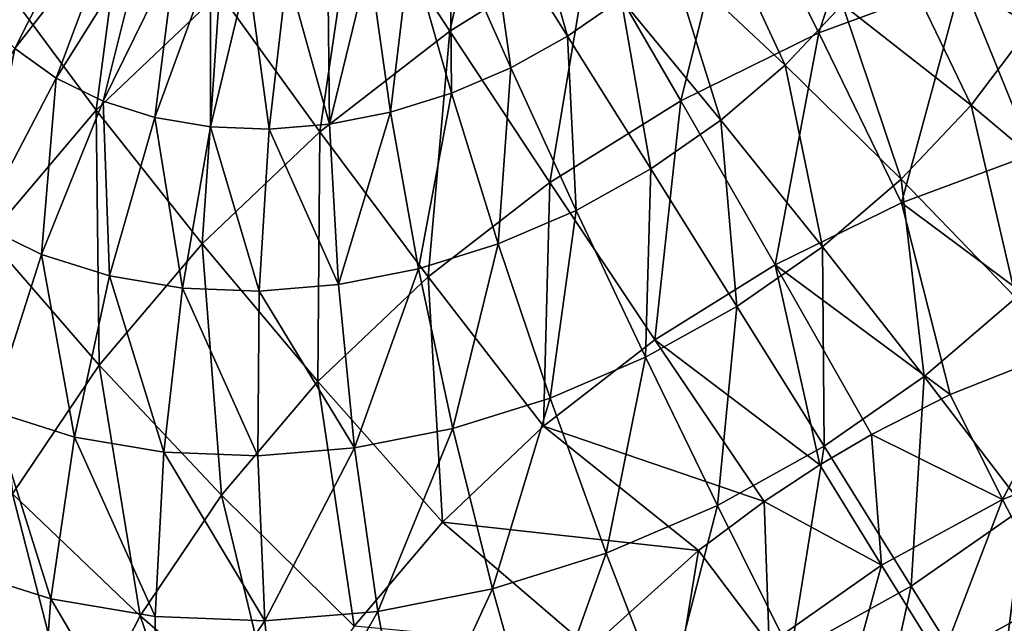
# Model space of a CAD drawing. Header units: millimetres. Extents: x 0 to 1220, y 0 to 506.
# Tile 74 of 256: x 57 to 79, y 414 to 427. Entities that reach past the tile are written whole.
import ezdxf

# ---------------------------------------------------------------- set-up
doc = ezdxf.new("R2010")
doc.units = ezdxf.units.MM
doc.header["$LTSCALE"] = 25.4
doc.layers.get('0').update_dxf_attribs({"true_color": 0xff5454})

# ---------------------------------------------------------------- blocks, each defined once
blk = doc.blocks.new('TWIG-VI-9138.STL')
at = {"color": 7, "true_color": 0xffffff}
mesh = blk.add_polyface(dxfattribs=at)
corners = [(-504.953, 447.62, 626.673), (-506.141, 442.354, 624.346), (-508.237, 445.572, 626.696), (-503.009, 444.306, 624.324)]
mesh.append_faces([[corners[k] for k in face] for face in [(0, 1, 2), (1, 0, 3)]], dxfattribs={"vtx0": -1, "color": 7})
mesh = blk.add_polyface(dxfattribs=at)
corners = [(-496.296, 447.192, 625.247), (-497.884, 442.316, 622.651), (-499.708, 445.929, 624.626), (-494.69, 443.499, 623.233)]
mesh.append_faces([[corners[k] for k in face] for face in [(0, 1, 2), (1, 0, 3)]], dxfattribs={"vtx0": -1, "color": 7})
mesh = blk.add_polyface(dxfattribs=at)
corners = [(-513.317, 446.161, 629.79), (-514.041, 440.588, 627.754), (-516.16, 443.453, 630.508), (-511.285, 443.214, 627.059)]
mesh.append_faces([[corners[k] for k in face] for face in [(0, 1, 2), (1, 0, 3)]], dxfattribs={"vtx0": -1, "color": 7})
mesh = blk.add_polyface(dxfattribs=at)
corners = [(-499.708, 445.929, 624.626), (-500.974, 440.798, 622.368), (-503.009, 444.306, 624.324), (-497.884, 442.316, 622.651)]
mesh.append_faces([[corners[k] for k in face] for face in [(0, 1, 2), (1, 0, 3)]], dxfattribs={"vtx0": -1, "color": 7})
mesh = blk.add_polyface(dxfattribs=at)
corners = [(-493.138, 442.473, 681.242), (-495.358, 445.924, 680.12), (-496.26, 444.402, 680.841), (-492.034, 444.334, 680.36)]
mesh.append_faces([[corners[k] for k in face] for face in [(0, 1, 2), (1, 0, 3)]], dxfattribs={"vtx0": -1, "color": 7})
mesh = blk.add_polyface(dxfattribs=at)
corners = [(-508.237, 445.572, 626.696), (-509.047, 440.105, 624.691), (-511.285, 443.214, 627.059), (-506.141, 442.354, 624.346)]
mesh.append_faces([[corners[k] for k in face] for face in [(0, 1, 2), (1, 0, 3)]], dxfattribs={"vtx0": -1, "color": 7})
mesh = blk.add_polyface(dxfattribs=at)
corners = [(-503.504, 442.246, 681.041), (-504.47, 445.627, 679.398), (-505.274, 445.068, 679.447), (-502.31, 443.077, 680.968)]
mesh.append_faces([[corners[k] for k in face] for face in [(0, 1, 2), (1, 0, 3)]], dxfattribs={"vtx0": -1, "color": 7})
mesh = blk.add_polyface(dxfattribs=at)
corners = [(-515.863, 441.965, 675.589), (-514.129, 445.407, 675.137), (-516.645, 442.751, 674.644), (-513.602, 444.878, 675.774)]
mesh.append_faces([[corners[k] for k in face] for face in [(0, 1, 2), (1, 0, 3)]], dxfattribs={"vtx0": -1, "color": 7})
mesh = blk.add_polyface(dxfattribs=at)
corners = [(-504.776, 441.539, 680.985), (-505.274, 445.068, 679.447), (-506.131, 444.591, 679.41), (-503.504, 442.246, 681.041)]
mesh.append_faces([[corners[k] for k in face] for face in [(0, 1, 2), (1, 0, 3)]], dxfattribs={"vtx0": -1, "color": 7})
mesh = blk.add_polyface(dxfattribs=at)
corners = [(-498.641, 441.598, 681.842), (-500.24, 445.049, 680.446), (-501.216, 444.017, 680.769), (-497.361, 442.952, 681.419)]
mesh.append_faces([[corners[k] for k in face] for face in [(0, 1, 2), (1, 0, 3)]], dxfattribs={"vtx0": -1, "color": 7})
mesh = blk.add_polyface(dxfattribs=at)
corners = [(-514.939, 441.308, 676.502), (-513.602, 444.878, 675.774), (-515.863, 441.965, 675.589), (-512.979, 444.435, 676.389)]
mesh.append_faces([[corners[k] for k in face] for face in [(0, 1, 2), (1, 0, 3)]], dxfattribs={"vtx0": -1, "color": 7})
mesh = blk.add_polyface(dxfattribs=at)
corners = [(-506.103, 440.969, 680.803), (-506.131, 444.591, 679.41), (-507.026, 444.207, 679.287), (-504.776, 441.539, 680.985)]
mesh.append_faces([[corners[k] for k in face] for face in [(0, 1, 2), (1, 0, 3)]], dxfattribs={"vtx0": -1, "color": 7})
mesh = blk.add_polyface(dxfattribs=at)
corners = [(-513.889, 440.792, 677.368), (-512.979, 444.435, 676.389), (-514.939, 441.308, 676.502), (-512.272, 444.087, 676.973)]
mesh.append_faces([[corners[k] for k in face] for face in [(0, 1, 2), (1, 0, 3)]], dxfattribs={"vtx0": -1, "color": 7})
mesh = blk.add_polyface(dxfattribs=at)
corners = [(-503.009, 444.306, 624.324), (-503.905, 438.97, 622.389), (-506.141, 442.354, 624.346), (-500.974, 440.798, 622.368)]
mesh.append_faces([[corners[k] for k in face] for face in [(0, 1, 2), (1, 0, 3)]], dxfattribs={"vtx0": -1, "color": 7})
mesh = blk.add_polyface(dxfattribs=at)
corners = [(-494.484, 440.699, 681.949), (-496.26, 444.402, 680.841), (-497.361, 442.952, 681.419), (-493.138, 442.473, 681.242)]
mesh.append_faces([[corners[k] for k in face] for face in [(0, 1, 2), (1, 0, 3)]], dxfattribs={"vtx0": -1, "color": 7})
mesh = blk.add_polyface(dxfattribs=at)
corners = [(-491.45, 444.323, 624.102), (-493.111, 439.603, 621.617), (-494.69, 443.499, 623.233), (-490.143, 440.359, 622.414)]
mesh.append_faces([[corners[k] for k in face] for face in [(0, 1, 2), (1, 0, 3)]], dxfattribs={"vtx0": -1, "color": 7})
mesh = blk.add_polyface(dxfattribs=at)
corners = [(-512.731, 440.425, 678.172), (-512.272, 444.087, 676.973), (-513.889, 440.792, 677.368), (-511.492, 443.84, 677.514)]
mesh.append_faces([[corners[k] for k in face] for face in [(0, 1, 2), (1, 0, 3)]], dxfattribs={"vtx0": -1, "color": 7})
mesh = blk.add_polyface(dxfattribs=at)
corners = [(-507.462, 440.545, 680.496), (-507.026, 444.207, 679.287), (-507.941, 443.921, 679.08), (-506.103, 440.969, 680.803)]
mesh.append_faces([[corners[k] for k in face] for face in [(0, 1, 2), (1, 0, 3)]], dxfattribs={"vtx0": -1, "color": 7})
mesh = blk.add_polyface(dxfattribs=at)
corners = [(-511.487, 440.215, 678.899), (-511.492, 443.84, 677.514), (-512.731, 440.425, 678.172), (-510.653, 443.699, 678.004)]
mesh.append_faces([[corners[k] for k in face] for face in [(0, 1, 2), (1, 0, 3)]], dxfattribs={"vtx0": -1, "color": 7})
mesh = blk.add_polyface(dxfattribs=at)
corners = [(-508.829, 440.275, 680.071), (-507.941, 443.921, 679.08), (-508.862, 443.74, 678.794), (-507.462, 440.545, 680.496)]
mesh.append_faces([[corners[k] for k in face] for face in [(0, 1, 2), (1, 0, 3)]], dxfattribs={"vtx0": -1, "color": 7})
mesh = blk.add_polyface(dxfattribs=at)
corners = [(-500.077, 440.365, 682.104), (-501.216, 444.017, 680.769), (-502.31, 443.077, 680.968), (-498.641, 441.598, 681.842)]
mesh.append_faces([[corners[k] for k in face] for face in [(0, 1, 2), (1, 0, 3)]], dxfattribs={"vtx0": -1, "color": 7})
mesh = blk.add_polyface(dxfattribs=at)
corners = [(-510.178, 440.165, 679.536), (-510.653, 443.699, 678.004), (-511.487, 440.215, 678.899), (-509.771, 443.665, 678.433)]
mesh.append_faces([[corners[k] for k in face] for face in [(0, 1, 2), (1, 0, 3)]], dxfattribs={"vtx0": -1, "color": 7})
mesh = blk.add_polyface(dxfattribs=at)
corners = [(-508.829, 440.275, 680.071), (-509.771, 443.665, 678.433), (-510.178, 440.165, 679.536), (-508.862, 443.74, 678.794)]
mesh.append_faces([[corners[k] for k in face] for face in [(0, 1, 2), (1, 0, 3)]], dxfattribs={"vtx0": -1, "color": 7})
mesh = blk.add_polyface(dxfattribs=at)
corners = [(-516.16, 443.453, 630.508), (-516.458, 437.741, 628.77), (-518.653, 440.516, 631.556), (-514.041, 440.588, 627.754)]
mesh.append_faces([[corners[k] for k in face] for face in [(0, 1, 2), (1, 0, 3)]], dxfattribs={"vtx0": -1, "color": 7})
mesh = blk.add_polyface(dxfattribs=at)
corners = [(-494.69, 443.499, 623.233), (-496.037, 438.52, 621.085), (-497.884, 442.316, 622.651), (-493.111, 439.603, 621.617)]
mesh.append_faces([[corners[k] for k in face] for face in [(0, 1, 2), (1, 0, 3)]], dxfattribs={"vtx0": -1, "color": 7})
mesh = blk.add_polyface(dxfattribs=at)
corners = [(-511.285, 443.214, 627.059), (-511.675, 437.601, 625.354), (-514.041, 440.588, 627.754), (-509.047, 440.105, 624.691)]
mesh.append_faces([[corners[k] for k in face] for face in [(0, 1, 2), (1, 0, 3)]], dxfattribs={"vtx0": -1, "color": 7})
mesh = blk.add_polyface(dxfattribs=at)
corners = [(-501.643, 439.275, 682.199), (-502.31, 443.077, 680.968), (-503.504, 442.246, 681.041), (-500.077, 440.365, 682.104)]
mesh.append_faces([[corners[k] for k in face] for face in [(0, 1, 2), (1, 0, 3)]], dxfattribs={"vtx0": -1, "color": 7})
mesh = blk.add_polyface(dxfattribs=at)
corners = [(-496.049, 439.043, 682.467), (-497.361, 442.952, 681.419), (-498.641, 441.598, 681.842), (-494.484, 440.699, 681.949)]
mesh.append_faces([[corners[k] for k in face] for face in [(0, 1, 2), (1, 0, 3)]], dxfattribs={"vtx0": -1, "color": 7})
mesh = blk.add_polyface(dxfattribs=at)
corners = [(-506.141, 442.354, 624.346), (-506.625, 436.865, 622.712), (-509.047, 440.105, 624.691), (-503.905, 438.97, 622.389)]
mesh.append_faces([[corners[k] for k in face] for face in [(0, 1, 2), (1, 0, 3)]], dxfattribs={"vtx0": -1, "color": 7})
mesh = blk.add_polyface(dxfattribs=at)
corners = [(-497.884, 442.316, 622.651), (-498.867, 437.129, 620.825), (-500.974, 440.798, 622.368), (-496.037, 438.52, 621.085)]
mesh.append_faces([[corners[k] for k in face] for face in [(0, 1, 2), (1, 0, 3)]], dxfattribs={"vtx0": -1, "color": 7})
mesh = blk.add_polyface(dxfattribs=at)
corners = [(-491.656, 438.326, 682.028), (-493.138, 442.473, 681.242), (-494.484, 440.699, 681.949), (-490.084, 440.398, 681.203)]
mesh.append_faces([[corners[k] for k in face] for face in [(0, 1, 2), (1, 0, 3)]], dxfattribs={"vtx0": -1, "color": 7})
mesh = blk.add_polyface(dxfattribs=at)
corners = [(-503.312, 438.347, 682.126), (-503.504, 442.246, 681.041), (-504.776, 441.539, 680.985), (-501.643, 439.275, 682.199)]
mesh.append_faces([[corners[k] for k in face] for face in [(0, 1, 2), (1, 0, 3)]], dxfattribs={"vtx0": -1, "color": 7})
mesh = blk.add_polyface(dxfattribs=at)
corners = [(-516.646, 438.044, 676.244), (-515.863, 441.965, 675.589), (-517.859, 438.906, 675.046), (-514.939, 441.308, 676.502)]
mesh.append_faces([[corners[k] for k in face] for face in [(0, 1, 2), (1, 0, 3)]], dxfattribs={"vtx0": -1, "color": 7})
mesh = blk.add_polyface(dxfattribs=at)
corners = [(-505.053, 437.599, 681.887), (-504.776, 441.539, 680.985), (-506.103, 440.969, 680.803), (-503.312, 438.347, 682.126)]
mesh.append_faces([[corners[k] for k in face] for face in [(0, 1, 2), (1, 0, 3)]], dxfattribs={"vtx0": -1, "color": 7})
mesh = blk.add_polyface(dxfattribs=at)
corners = [(-497.806, 437.535, 682.787), (-498.641, 441.598, 681.842), (-500.077, 440.365, 682.104), (-496.049, 439.043, 682.467)]
mesh.append_faces([[corners[k] for k in face] for face in [(0, 1, 2), (1, 0, 3)]], dxfattribs={"vtx0": -1, "color": 7})
mesh = blk.add_polyface(dxfattribs=at)
corners = [(-515.268, 437.366, 677.381), (-514.939, 441.308, 676.502), (-516.646, 438.044, 676.244), (-513.889, 440.792, 677.368)]
mesh.append_faces([[corners[k] for k in face] for face in [(0, 1, 2), (1, 0, 3)]], dxfattribs={"vtx0": -1, "color": 7})
mesh = blk.add_polyface(dxfattribs=at)
corners = [(-506.836, 437.043, 681.485), (-506.103, 440.969, 680.803), (-507.462, 440.545, 680.496), (-505.053, 437.599, 681.887)]
mesh.append_faces([[corners[k] for k in face] for face in [(0, 1, 2), (1, 0, 3)]], dxfattribs={"vtx0": -1, "color": 7})
mesh = blk.add_polyface(dxfattribs=at)
corners = [(-513.749, 436.886, 678.435), (-513.889, 440.792, 677.368), (-515.268, 437.366, 677.381), (-512.731, 440.425, 678.172)]
mesh.append_faces([[corners[k] for k in face] for face in [(0, 1, 2), (1, 0, 3)]], dxfattribs={"vtx0": -1, "color": 7})
mesh = blk.add_polyface(dxfattribs=at)
corners = [(-500.974, 440.798, 622.368), (-501.553, 435.454, 620.844), (-503.905, 438.97, 622.389), (-498.867, 437.129, 620.825)]
mesh.append_faces([[corners[k] for k in face] for face in [(0, 1, 2), (1, 0, 3)]], dxfattribs={"vtx0": -1, "color": 7})
mesh = blk.add_polyface(dxfattribs=at)
corners = [(-514.041, 440.588, 627.754), (-513.98, 434.887, 626.323), (-516.458, 437.741, 628.77), (-511.675, 437.601, 625.354)]
mesh.append_faces([[corners[k] for k in face] for face in [(0, 1, 2), (1, 0, 3)]], dxfattribs={"vtx0": -1, "color": 7})
mesh = blk.add_polyface(dxfattribs=at)
corners = [(-508.629, 436.689, 680.927), (-507.462, 440.545, 680.496), (-508.829, 440.275, 680.071), (-506.836, 437.043, 681.485)]
mesh.append_faces([[corners[k] for k in face] for face in [(0, 1, 2), (1, 0, 3)]], dxfattribs={"vtx0": -1, "color": 7})
mesh = blk.add_polyface(dxfattribs=at)
corners = [(-493.484, 436.393, 682.632), (-494.484, 440.699, 681.949), (-496.049, 439.043, 682.467), (-491.656, 438.326, 682.028)]
mesh.append_faces([[corners[k] for k in face] for face in [(0, 1, 2), (1, 0, 3)]], dxfattribs={"vtx0": -1, "color": 7})
mesh = blk.add_polyface(dxfattribs=at)
corners = [(-512.116, 436.61, 679.389), (-512.731, 440.425, 678.172), (-513.749, 436.886, 678.435), (-511.487, 440.215, 678.899)]
mesh.append_faces([[corners[k] for k in face] for face in [(0, 1, 2), (1, 0, 3)]], dxfattribs={"vtx0": -1, "color": 7})
mesh = blk.add_polyface(dxfattribs=at)
corners = [(-499.721, 436.202, 682.903), (-500.077, 440.365, 682.104), (-501.643, 439.275, 682.199), (-497.806, 437.535, 682.787)]
mesh.append_faces([[corners[k] for k in face] for face in [(0, 1, 2), (1, 0, 3)]], dxfattribs={"vtx0": -1, "color": 7})
mesh = blk.add_polyface(dxfattribs=at)
corners = [(-510.4, 436.544, 680.224), (-511.487, 440.215, 678.899), (-512.116, 436.61, 679.389), (-510.178, 440.165, 679.536)]
mesh.append_faces([[corners[k] for k in face] for face in [(0, 1, 2), (1, 0, 3)]], dxfattribs={"vtx0": -1, "color": 7})
mesh = blk.add_polyface(dxfattribs=at)
corners = [(-509.047, 440.105, 624.691), (-509.086, 434.521, 623.333), (-511.675, 437.601, 625.354), (-506.625, 436.865, 622.712)]
mesh.append_faces([[corners[k] for k in face] for face in [(0, 1, 2), (1, 0, 3)]], dxfattribs={"vtx0": -1, "color": 7})
mesh = blk.add_polyface(dxfattribs=at)
corners = [(-508.629, 436.689, 680.927), (-510.178, 440.165, 679.536), (-510.4, 436.544, 680.224), (-508.829, 440.275, 680.071)]
mesh.append_faces([[corners[k] for k in face] for face in [(0, 1, 2), (1, 0, 3)]], dxfattribs={"vtx0": -1, "color": 7})
mesh = blk.add_polyface(dxfattribs=at)
corners = [(-491.904, 435.439, 620.345), (-496.037, 438.52, 621.085), (-493.111, 439.603, 621.617)]
mesh.append_faces([[corners[k] for k in face] for face in [(0, 1, 2)]], dxfattribs={"color": 7})
mesh = blk.add_polyface(dxfattribs=at)
corners = [(-501.763, 435.067, 682.814), (-501.643, 439.275, 682.199), (-503.312, 438.347, 682.126), (-499.721, 436.202, 682.903)]
mesh.append_faces([[corners[k] for k in face] for face in [(0, 1, 2), (1, 0, 3)]], dxfattribs={"vtx0": -1, "color": 7})
mesh = blk.add_polyface(dxfattribs=at)
corners = [(-503.905, 438.97, 622.389), (-504.045, 433.526, 621.14), (-506.625, 436.865, 622.712), (-501.553, 435.454, 620.844)]
mesh.append_faces([[corners[k] for k in face] for face in [(0, 1, 2), (1, 0, 3)]], dxfattribs={"vtx0": -1, "color": 7})
mesh = blk.add_polyface(dxfattribs=at)
corners = [(-495.534, 434.632, 683.006), (-496.049, 439.043, 682.467), (-497.806, 437.535, 682.787), (-493.484, 436.393, 682.632)]
mesh.append_faces([[corners[k] for k in face] for face in [(0, 1, 2), (1, 0, 3)]], dxfattribs={"vtx0": -1, "color": 7})
mesh = blk.add_polyface(dxfattribs=at)
corners = [(-503.893, 434.152, 682.521), (-503.312, 438.347, 682.126), (-505.053, 437.599, 681.887), (-501.763, 435.067, 682.814)]
mesh.append_faces([[corners[k] for k in face] for face in [(0, 1, 2), (1, 0, 3)]], dxfattribs={"vtx0": -1, "color": 7})
mesh = blk.add_polyface(dxfattribs=at)
corners = [(-494.954, 434.233, 619.847), (-498.867, 437.129, 620.825), (-496.037, 438.52, 621.085)]
mesh.append_faces([[corners[k] for k in face] for face in [(0, 1, 2)]], dxfattribs={"color": 7})
mesh = blk.add_polyface(dxfattribs=at)
corners = [(-491.904, 435.439, 620.345), (-494.954, 434.233, 619.847), (-496.037, 438.52, 621.085)]
mesh.append_faces([[corners[k] for k in face] for face in [(0, 1, 2)]], dxfattribs={"color": 7})
mesh = blk.add_polyface(dxfattribs=at)
corners = [(-516.386, 433.867, 677.01), (-516.646, 438.044, 676.244), (-518.072, 434.696, 675.62), (-515.268, 437.366, 677.381)]
mesh.append_faces([[corners[k] for k in face] for face in [(0, 1, 2), (1, 0, 3)]], dxfattribs={"vtx0": -1, "color": 7})
mesh = blk.add_polyface(dxfattribs=at)
corners = [(-516.458, 437.741, 628.77), (-515.919, 432.009, 627.581), (-518.492, 434.724, 630.089), (-513.98, 434.887, 626.323)]
mesh.append_faces([[corners[k] for k in face] for face in [(0, 1, 2), (1, 0, 3)]], dxfattribs={"vtx0": -1, "color": 7})
mesh = blk.add_polyface(dxfattribs=at)
corners = [(-511.675, 437.601, 625.354), (-511.243, 431.98, 624.24), (-513.98, 434.887, 626.323), (-509.086, 434.521, 623.333)]
mesh.append_faces([[corners[k] for k in face] for face in [(0, 1, 2), (1, 0, 3)]], dxfattribs={"vtx0": -1, "color": 7})
mesh = blk.add_polyface(dxfattribs=at)
corners = [(-506.073, 433.471, 682.029), (-505.053, 437.599, 681.887), (-506.836, 437.043, 681.485), (-503.893, 434.152, 682.521)]
mesh.append_faces([[corners[k] for k in face] for face in [(0, 1, 2), (1, 0, 3)]], dxfattribs={"vtx0": -1, "color": 7})
mesh = blk.add_polyface(dxfattribs=at)
corners = [(-497.771, 433.076, 683.142), (-497.806, 437.535, 682.787), (-499.721, 436.202, 682.903), (-495.534, 434.632, 683.006)]
mesh.append_faces([[corners[k] for k in face] for face in [(0, 1, 2), (1, 0, 3)]], dxfattribs={"vtx0": -1, "color": 7})
mesh = blk.add_polyface(dxfattribs=at)
corners = [(-514.529, 433.279, 678.3), (-515.268, 437.366, 677.381), (-516.386, 433.867, 677.01), (-513.749, 436.886, 678.435)]
mesh.append_faces([[corners[k] for k in face] for face in [(0, 1, 2), (1, 0, 3)]], dxfattribs={"vtx0": -1, "color": 7})
mesh = blk.add_polyface(dxfattribs=at)
corners = [(-508.266, 433.039, 681.348), (-506.836, 437.043, 681.485), (-508.629, 436.689, 680.927), (-506.073, 433.471, 682.029)]
mesh.append_faces([[corners[k] for k in face] for face in [(0, 1, 2), (1, 0, 3)]], dxfattribs={"vtx0": -1, "color": 7})
mesh = blk.add_polyface(dxfattribs=at)
corners = [(-497.868, 432.657, 619.688), (-501.553, 435.454, 620.844), (-498.867, 437.129, 620.825)]
mesh.append_faces([[corners[k] for k in face] for face in [(0, 1, 2)]], dxfattribs={"color": 7})
mesh = blk.add_polyface(dxfattribs=at)
corners = [(-494.954, 434.233, 619.847), (-496.711, 433.336, 619.711), (-498.867, 437.129, 620.825)]
mesh.append_faces([[corners[k] for k in face] for face in [(0, 1, 2)]], dxfattribs={"color": 7})
mesh = blk.add_polyface(dxfattribs=at)
corners = [(-496.711, 433.336, 619.711), (-497.868, 432.657, 619.688), (-498.867, 437.129, 620.825)]
mesh.append_faces([[corners[k] for k in face] for face in [(0, 1, 2)]], dxfattribs={"color": 7})
mesh = blk.add_polyface(dxfattribs=at)
corners = [(-512.532, 432.942, 679.466), (-513.749, 436.886, 678.435), (-514.529, 433.279, 678.3), (-512.116, 436.61, 679.389)]
mesh.append_faces([[corners[k] for k in face] for face in [(0, 1, 2), (1, 0, 3)]], dxfattribs={"vtx0": -1, "color": 7})
mesh = blk.add_polyface(dxfattribs=at)
corners = [(-506.625, 436.865, 622.712), (-506.299, 431.379, 621.709), (-509.086, 434.521, 623.333), (-504.045, 433.526, 621.14)]
mesh.append_faces([[corners[k] for k in face] for face in [(0, 1, 2), (1, 0, 3)]], dxfattribs={"vtx0": -1, "color": 7})
mesh = blk.add_polyface(dxfattribs=at)
corners = [(-510.432, 432.861, 680.488), (-512.116, 436.61, 679.389), (-512.532, 432.942, 679.466), (-510.4, 436.544, 680.224)]
mesh.append_faces([[corners[k] for k in face] for face in [(0, 1, 2), (1, 0, 3)]], dxfattribs={"vtx0": -1, "color": 7})
mesh = blk.add_polyface(dxfattribs=at)
corners = [(-508.266, 433.039, 681.348), (-510.4, 436.544, 680.224), (-510.432, 432.861, 680.488), (-508.629, 436.689, 680.927)]
mesh.append_faces([[corners[k] for k in face] for face in [(0, 1, 2), (1, 0, 3)]], dxfattribs={"vtx0": -1, "color": 7})
mesh = blk.add_polyface(dxfattribs=at)
corners = [(-493.298, 431.704, 682.758), (-493.484, 436.393, 682.632), (-495.534, 434.632, 683.006), (-490.984, 433.691, 682.337)]
mesh.append_faces([[corners[k] for k in face] for face in [(0, 1, 2), (1, 0, 3)]], dxfattribs={"vtx0": -1, "color": 7})
mesh = blk.add_polyface(dxfattribs=at)
corners = [(-500.154, 431.751, 683.038), (-499.721, 436.202, 682.903), (-501.763, 435.067, 682.814), (-497.771, 433.076, 683.142)]
mesh.append_faces([[corners[k] for k in face] for face in [(0, 1, 2), (1, 0, 3)]], dxfattribs={"vtx0": -1, "color": 7})
mesh = blk.add_polyface(dxfattribs=at)
corners = [(-499.107, 431.842, 619.727), (-504.045, 433.526, 621.14), (-501.553, 435.454, 620.844)]
mesh.append_faces([[corners[k] for k in face] for face in [(0, 1, 2)]], dxfattribs={"color": 7})
mesh = blk.add_polyface(dxfattribs=at)
corners = [(-497.868, 432.657, 619.688), (-499.107, 431.842, 619.727), (-501.553, 435.454, 620.844)]
mesh.append_faces([[corners[k] for k in face] for face in [(0, 1, 2)]], dxfattribs={"color": 7})
mesh = blk.add_polyface(dxfattribs=at)
corners = [(-491.904, 435.439, 620.345), (-493.778, 431.885, 619.122), (-494.954, 434.233, 619.847), (-490.946, 433.004, 619.585)]
mesh.append_faces([[corners[k] for k in face] for face in [(0, 1, 2), (1, 0, 3)]], dxfattribs={"vtx0": -1, "color": 7})
mesh = blk.add_polyface(dxfattribs=at)
corners = [(-502.64, 430.683, 682.696), (-501.763, 435.067, 682.814), (-503.893, 434.152, 682.521), (-500.154, 431.751, 683.038)]
mesh.append_faces([[corners[k] for k in face] for face in [(0, 1, 2), (1, 0, 3)]], dxfattribs={"vtx0": -1, "color": 7})
mesh = blk.add_polyface(dxfattribs=at)
corners = [(-513.98, 434.887, 626.323), (-513.059, 429.287, 625.417), (-515.919, 432.009, 627.581), (-511.243, 431.98, 624.24)]
mesh.append_faces([[corners[k] for k in face] for face in [(0, 1, 2), (1, 0, 3)]], dxfattribs={"vtx0": -1, "color": 7})
mesh = blk.add_polyface(dxfattribs=at)
corners = [(-495.822, 429.948, 682.912), (-495.534, 434.632, 683.006), (-497.771, 433.076, 683.142), (-493.298, 431.704, 682.758)]
mesh.append_faces([[corners[k] for k in face] for face in [(0, 1, 2), (1, 0, 3)]], dxfattribs={"vtx0": -1, "color": 7})
mesh = blk.add_polyface(dxfattribs=at)
corners = [(-509.086, 434.521, 623.333), (-508.275, 429.051, 622.54), (-511.243, 431.98, 624.24), (-506.299, 431.379, 621.709)]
mesh.append_faces([[corners[k] for k in face] for face in [(0, 1, 2), (1, 0, 3)]], dxfattribs={"vtx0": -1, "color": 7})
mesh = blk.add_polyface(dxfattribs=at)
corners = [(-505.186, 429.888, 682.122), (-503.893, 434.152, 682.521), (-506.073, 433.471, 682.029), (-502.64, 430.683, 682.696)]
mesh.append_faces([[corners[k] for k in face] for face in [(0, 1, 2), (1, 0, 3)]], dxfattribs={"vtx0": -1, "color": 7})
mesh = blk.add_polyface(dxfattribs=at)
corners = [(-493.778, 431.885, 619.122), (-496.711, 433.336, 619.711), (-494.954, 434.233, 619.847)]
mesh.append_faces([[corners[k] for k in face] for face in [(0, 1, 2)]], dxfattribs={"color": 7})
mesh = blk.add_polyface(dxfattribs=at)
corners = [(-515.058, 429.664, 677.767), (-516.386, 433.867, 677.01), (-517.227, 430.351, 676.262), (-514.529, 433.279, 678.3)]
mesh.append_faces([[corners[k] for k in face] for face in [(0, 1, 2), (1, 0, 3)]], dxfattribs={"vtx0": -1, "color": 7})
mesh = blk.add_polyface(dxfattribs=at)
corners = [(-507.747, 429.383, 681.326), (-506.073, 433.471, 682.029), (-508.266, 433.039, 681.348), (-505.186, 429.888, 682.122)]
mesh.append_faces([[corners[k] for k in face] for face in [(0, 1, 2), (1, 0, 3)]], dxfattribs={"vtx0": -1, "color": 7})
mesh = blk.add_polyface(dxfattribs=at)
corners = [(-500.575, 430.748, 619.871), (-506.299, 431.379, 621.709), (-504.045, 433.526, 621.14)]
mesh.append_faces([[corners[k] for k in face] for face in [(0, 1, 2)]], dxfattribs={"color": 7})
mesh = blk.add_polyface(dxfattribs=at)
corners = [(-499.107, 431.842, 619.727), (-500.575, 430.748, 619.871), (-504.045, 433.526, 621.14)]
mesh.append_faces([[corners[k] for k in face] for face in [(0, 1, 2)]], dxfattribs={"color": 7})
mesh = blk.add_polyface(dxfattribs=at)
corners = [(-512.727, 429.27, 679.129), (-514.529, 433.279, 678.3), (-515.058, 429.664, 677.767), (-512.532, 432.942, 679.466)]
mesh.append_faces([[corners[k] for k in face] for face in [(0, 1, 2), (1, 0, 3)]], dxfattribs={"vtx0": -1, "color": 7})
mesh = blk.add_polyface(dxfattribs=at)
corners = [(-496.485, 430.421, 618.975), (-497.868, 432.657, 619.688), (-496.711, 433.336, 619.711)]
mesh.append_faces([[corners[k] for k in face] for face in [(0, 1, 2)]], dxfattribs={"color": 7})
mesh = blk.add_polyface(dxfattribs=at)
corners = [(-493.778, 431.885, 619.122), (-496.485, 430.421, 618.975), (-496.711, 433.336, 619.711)]
mesh.append_faces([[corners[k] for k in face] for face in [(0, 1, 2)]], dxfattribs={"color": 7})
mesh = blk.add_polyface(dxfattribs=at)
corners = [(-510.275, 429.176, 680.323), (-508.266, 433.039, 681.348), (-510.432, 432.861, 680.488), (-507.747, 429.383, 681.326)]
mesh.append_faces([[corners[k] for k in face] for face in [(0, 1, 2), (1, 0, 3)]], dxfattribs={"vtx0": -1, "color": 7})
mesh = blk.add_polyface(dxfattribs=at)
corners = [(-498.511, 428.454, 682.795), (-497.771, 433.076, 683.142), (-500.154, 431.751, 683.038), (-495.822, 429.948, 682.912)]
mesh.append_faces([[corners[k] for k in face] for face in [(0, 1, 2), (1, 0, 3)]], dxfattribs={"vtx0": -1, "color": 7})
mesh = blk.add_polyface(dxfattribs=at)
corners = [(-510.275, 429.176, 680.323), (-512.532, 432.942, 679.466), (-512.727, 429.27, 679.129), (-510.432, 432.861, 680.488)]
mesh.append_faces([[corners[k] for k in face] for face in [(0, 1, 2), (1, 0, 3)]], dxfattribs={"vtx0": -1, "color": 7})
mesh = blk.add_polyface(dxfattribs=at)
corners = [(-490.946, 433.004, 619.585), (-492.622, 429.657, 618.064), (-493.778, 431.885, 619.122), (-489.963, 430.708, 618.499)]
mesh.append_faces([[corners[k] for k in face] for face in [(0, 1, 2), (1, 0, 3)]], dxfattribs={"vtx0": -1, "color": 7})
mesh = blk.add_polyface(dxfattribs=at)
corners = [(-496.485, 430.421, 618.975), (-499.107, 431.842, 619.727), (-497.868, 432.657, 619.688)]
mesh.append_faces([[corners[k] for k in face] for face in [(0, 1, 2)]], dxfattribs={"color": 7})
mesh = blk.add_polyface(dxfattribs=at)
corners = [(-515.919, 432.009, 627.581), (-514.499, 426.49, 626.843), (-517.458, 429.021, 629.104), (-513.059, 429.287, 625.417)]
mesh.append_faces([[corners[k] for k in face] for face in [(0, 1, 2), (1, 0, 3)]], dxfattribs={"vtx0": -1, "color": 7})
mesh = blk.add_polyface(dxfattribs=at)
corners = [(-511.243, 431.98, 624.24), (-509.938, 426.584, 623.618), (-513.059, 429.287, 625.417), (-508.275, 429.051, 622.54)]
mesh.append_faces([[corners[k] for k in face] for face in [(0, 1, 2), (1, 0, 3)]], dxfattribs={"vtx0": -1, "color": 7})
mesh = blk.add_polyface(dxfattribs=at)
corners = [(-501.317, 427.248, 682.409), (-500.154, 431.751, 683.038), (-502.64, 430.683, 682.696), (-498.511, 428.454, 682.795)]
mesh.append_faces([[corners[k] for k in face] for face in [(0, 1, 2), (1, 0, 3)]], dxfattribs={"vtx0": -1, "color": 7})
mesh = blk.add_polyface(dxfattribs=at)
corners = [(-498.998, 428.648, 619.145), (-500.575, 430.748, 619.871), (-499.107, 431.842, 619.727)]
mesh.append_faces([[corners[k] for k in face] for face in [(0, 1, 2)]], dxfattribs={"color": 7})
mesh = blk.add_polyface(dxfattribs=at)
corners = [(-496.485, 430.421, 618.975), (-498.998, 428.648, 619.145), (-499.107, 431.842, 619.727)]
mesh.append_faces([[corners[k] for k in face] for face in [(0, 1, 2)]], dxfattribs={"color": 7})
mesh = blk.add_polyface(dxfattribs=at)
corners = [(-493.778, 431.885, 619.122), (-495.163, 428.282, 617.926), (-496.485, 430.421, 618.975), (-492.622, 429.657, 618.064)]
mesh.append_faces([[corners[k] for k in face] for face in [(0, 1, 2), (1, 0, 3)]], dxfattribs={"vtx0": -1, "color": 7})
mesh = blk.add_polyface(dxfattribs=at)
corners = [(-493.906, 426.869, 682.216), (-493.298, 431.704, 682.758), (-495.822, 429.948, 682.912), (-491.134, 428.798, 682.048)]
mesh.append_faces([[corners[k] for k in face] for face in [(0, 1, 2), (1, 0, 3)]], dxfattribs={"vtx0": -1, "color": 7})
mesh = blk.add_polyface(dxfattribs=at)
corners = [(-503.007, 428.554, 620.393), (-508.275, 429.051, 622.54), (-506.299, 431.379, 621.709)]
mesh.append_faces([[corners[k] for k in face] for face in [(0, 1, 2)]], dxfattribs={"color": 7})
mesh = blk.add_polyface(dxfattribs=at)
corners = [(-500.575, 430.748, 619.871), (-503.007, 428.554, 620.393), (-506.299, 431.379, 621.709)]
mesh.append_faces([[corners[k] for k in face] for face in [(0, 1, 2)]], dxfattribs={"color": 7})
mesh = blk.add_polyface(dxfattribs=at)
corners = [(-504.19, 426.352, 681.761), (-502.64, 430.683, 682.696), (-505.186, 429.888, 682.122), (-501.317, 427.248, 682.409)]
mesh.append_faces([[corners[k] for k in face] for face in [(0, 1, 2), (1, 0, 3)]], dxfattribs={"vtx0": -1, "color": 7})
mesh = blk.add_polyface(dxfattribs=at)
corners = [(-500.575, 430.748, 619.871), (-501.257, 426.611, 619.63), (-503.007, 428.554, 620.393), (-498.998, 428.648, 619.145)]
mesh.append_faces([[corners[k] for k in face] for face in [(0, 1, 2), (1, 0, 3)]], dxfattribs={"vtx0": -1, "color": 7})
mesh = blk.add_polyface(dxfattribs=at)
corners = [(-496.485, 430.421, 618.975), (-497.523, 426.618, 618.086), (-498.998, 428.648, 619.145), (-495.163, 428.282, 617.926)]
mesh.append_faces([[corners[k] for k in face] for face in [(0, 1, 2), (1, 0, 3)]], dxfattribs={"vtx0": -1, "color": 7})
mesh = blk.add_polyface(dxfattribs=at)
corners = [(-515.328, 426.098, 676.847), (-517.227, 430.351, 676.262), (-517.775, 426.873, 675.148), (-515.058, 429.664, 677.767)]
mesh.append_faces([[corners[k] for k in face] for face in [(0, 1, 2), (1, 0, 3)]], dxfattribs={"vtx0": -1, "color": 7})
mesh = blk.add_polyface(dxfattribs=at)
corners = [(-496.86, 425.227, 682.088), (-495.822, 429.948, 682.912), (-498.511, 428.454, 682.795), (-493.906, 426.869, 682.216)]
mesh.append_faces([[corners[k] for k in face] for face in [(0, 1, 2), (1, 0, 3)]], dxfattribs={"vtx0": -1, "color": 7})
mesh = blk.add_polyface(dxfattribs=at)
corners = [(-507.078, 425.781, 680.863), (-505.186, 429.888, 682.122), (-507.747, 429.383, 681.326), (-504.19, 426.352, 681.761)]
mesh.append_faces([[corners[k] for k in face] for face in [(0, 1, 2), (1, 0, 3)]], dxfattribs={"vtx0": -1, "color": 7})
mesh = blk.add_polyface(dxfattribs=at)
corners = [(-512.698, 425.654, 678.384), (-515.058, 429.664, 677.767), (-515.328, 426.098, 676.847), (-512.727, 429.27, 679.129)]
mesh.append_faces([[corners[k] for k in face] for face in [(0, 1, 2), (1, 0, 3)]], dxfattribs={"vtx0": -1, "color": 7})
mesh = blk.add_polyface(dxfattribs=at)
corners = [(-492.622, 429.657, 618.064), (-493.925, 426.277, 616.558), (-495.163, 428.282, 617.926), (-491.505, 427.586, 616.691)]
mesh.append_faces([[corners[k] for k in face] for face in [(0, 1, 2), (1, 0, 3)]], dxfattribs={"vtx0": -1, "color": 7})
mesh = blk.add_polyface(dxfattribs=at)
corners = [(-513.059, 429.287, 625.417), (-511.258, 424.021, 624.925), (-514.499, 426.49, 626.843), (-509.938, 426.584, 623.618)]
mesh.append_faces([[corners[k] for k in face] for face in [(0, 1, 2), (1, 0, 3)]], dxfattribs={"vtx0": -1, "color": 7})
mesh = blk.add_polyface(dxfattribs=at)
corners = [(-509.931, 425.547, 679.73), (-507.747, 429.383, 681.326), (-510.275, 429.176, 680.323), (-507.078, 425.781, 680.863)]
mesh.append_faces([[corners[k] for k in face] for face in [(0, 1, 2), (1, 0, 3)]], dxfattribs={"vtx0": -1, "color": 7})
mesh = blk.add_polyface(dxfattribs=at)
corners = [(-512.698, 425.654, 678.384), (-510.275, 429.176, 680.323), (-512.727, 429.27, 679.129), (-509.931, 425.547, 679.73)]
mesh.append_faces([[corners[k] for k in face] for face in [(0, 1, 2), (1, 0, 3)]], dxfattribs={"vtx0": -1, "color": 7})

msp = doc.modelspace()

# ---------------------------------------------------------------- block references
at = {"color": 250, "true_color": 0x262626}
msp.add_blockref('TWIG-VI-9138.STL', (573.181, -15.244, -16.545), dxfattribs=at)

doc.saveas('drawing.dxf')
